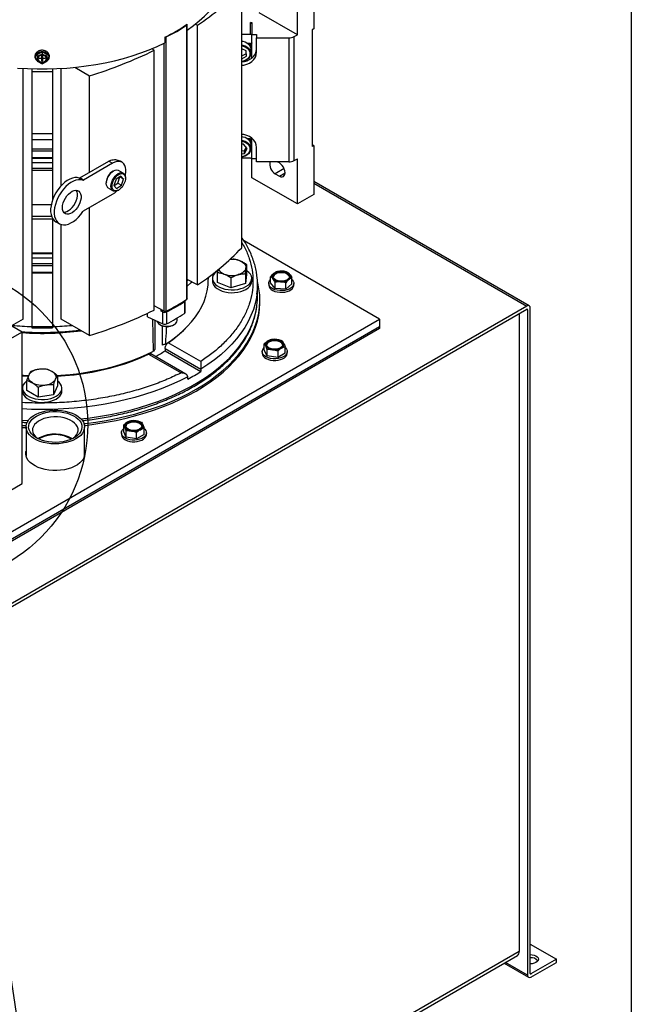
# Model space of a CAD drawing. Header units: inches. Extents: x 4 to 172, y 4 to 132.
# Tile 39 of 40: x 155 to 172, y 87 to 114. Entities that reach past the tile are written whole.
import ezdxf

# ---------------------------------------------------------------- set-up
doc = ezdxf.new("R2010")
doc.units = ezdxf.units.IN
doc.header["$LTSCALE"] = 16
doc.header["$MEASUREMENT"] = 0
doc.layers.add('TEXT', color=140, linetype='Continuous', lineweight=25)
doc.dimstyles.new('SLDDIMSTYLE3', dxfattribs={"dimtxt": 0.18, "dimasz": 2.08, "dimexe": 0, "dimexo": 0.0625, "dimgap": 0, "dimtad": 0, "dimtih": 1, "dimtoh": 1, "dimdec": 0, "dimrnd": 1e-09, "dimzin": 0, "dimdsep": 46, "dimtxsty": 'Standard', "dimblk1": 'NONE', "dimblk2": 'NONE', "dimsah": 1, "dimcen": 0.09, "dimadec": 0, "dimazin": 0, "dimtfac": 2.08, "dimtdec": 0, "dimtofl": 0, "dimtmove": 0, "dimatfit": 3, "dimldrblk": 'NONE', "dimfxl": 0, "dimfrac": 2, "dimtolj": 1, "dimtzin": 0, "dimarcsym": 0})

# ---------------------------------------------------------------- blocks, each defined once
blk = doc.blocks.new('_None')

msp = doc.modelspace()

# ---------------------------------------------------------------- linework, layer by layer
for p, q in [((163.434, 115.112), (163.434, 113.794)), ((161.488, 107.889), (161.488, 114.897)), ((162.988, 113.634), (162.988, 114.855)), ((162.988, 113.634), (161.958, 114.228)), ((161.724, 113.963), (161.763, 113.963)), ((161.724, 113.645), (161.724, 113.963)), ((161.763, 113.963), (161.763, 113.64)), ((160.01, 106.503), (160.01, 113.897)), ((160.019, 106.518), (160.019, 113.912)), ((160.238, 113.922), (160.297, 113.891)), ((160.297, 106.883), (160.297, 113.891)), ((163.434, 113.794), (163.392, 113.77)), ((163.392, 113.77), (163.392, 110.62)), ((159.413, 113.569), (159.413, 113.411)), ((159.449, 106.179), (159.449, 113.573)), ((161.488, 113.645), (161.724, 113.645)), ((161.763, 113.64), (161.889, 113.64)), ((161.763, 113.005), (161.763, 113.64)), ((161.889, 113.64), (161.889, 113.549)), ((161.889, 113.164), (161.889, 113.549)), ((161.889, 113.549), (162.761, 113.549)), ((162.761, 113.549), (162.761, 110.206)), ((162.9, 113.583), (162.988, 113.634)), ((162.9, 110.239), (162.9, 113.583)), ((155.964, 113.104), (156.102, 113.169)), ((156.102, 113.169), (156.24, 113.104)), ((156.102, 113.169), (156.102, 113.112)), ((159.125, 113.215), (159.062, 113.255)), ((159.125, 106.206), (159.125, 113.215)), ((159.397, 106.18), (159.397, 113.403)), ((161.611, 113.2), (161.488, 113.255)), ((161.616, 113.052), (161.611, 113.2)), ((161.724, 113.396), (161.651, 113.396)), ((161.724, 113.29), (161.724, 113.396)), ((161.732, 113.134), (161.732, 113.236)), ((156.102, 113.112), (155.964, 113.047)), ((155.964, 113.047), (155.964, 113.104)), ((155.964, 113.047), (155.964, 112.917)), ((155.964, 112.917), (156.102, 112.852)), ((156.023, 112.998), (156.076, 112.998)), ((156.023, 112.989), (156.023, 112.998)), ((156.076, 112.989), (156.023, 112.989)), ((156.076, 112.998), (156.076, 112.989)), ((156.096, 113.058), (156.108, 113.058)), ((156.096, 113.015), (156.096, 113.058)), ((156.096, 112.973), (156.096, 113.015)), ((156.096, 112.975), (156.108, 112.975)), ((156.096, 112.929), (156.096, 112.973)), ((156.108, 112.929), (156.096, 112.929)), ((156.24, 113.047), (156.102, 113.112)), ((156.102, 112.852), (156.24, 112.917)), ((156.108, 113.058), (156.108, 113.015)), ((156.108, 113.015), (156.108, 112.973)), ((156.108, 112.973), (156.108, 112.929)), ((156.128, 112.998), (156.181, 112.998)), ((156.128, 112.989), (156.128, 112.998)), ((156.181, 112.989), (156.128, 112.989)), ((156.181, 112.998), (156.181, 112.989)), ((156.24, 113.047), (156.24, 113.104)), ((156.24, 112.917), (156.24, 113.047)), ((161.488, 113.068), (161.614, 113.13)), ((161.488, 112.988), (161.616, 113.052)), ((155.591, 105.963), (155.591, 112.726)), ((155.826, 112.716), (155.826, 112.64)), ((155.826, 112.64), (156.378, 112.64)), ((155.826, 112.64), (155.826, 110.969)), ((156.378, 112.716), (156.378, 112.64)), ((156.378, 112.64), (156.378, 110.969)), ((156.613, 109.562), (156.613, 112.726)), ((156.986, 112.756), (157.382, 112.527)), ((157.382, 109.924), (157.382, 112.527)), ((155.826, 110.969), (156.378, 110.969)), ((155.826, 110.969), (155.826, 110.804)), ((155.826, 110.804), (156.378, 110.804)), ((155.826, 110.804), (155.826, 110.558)), ((156.378, 110.969), (156.378, 110.804)), ((156.378, 110.804), (156.378, 110.558)), ((161.724, 110.824), (161.651, 110.824)), ((161.724, 110.718), (161.724, 110.824)), ((161.763, 110.842), (161.763, 110.837)), ((161.763, 110.297), (161.763, 110.841)), ((155.826, 110.558), (156.378, 110.558)), ((155.826, 110.558), (155.826, 110.504)), ((155.826, 110.504), (156.378, 110.504)), ((155.826, 110.504), (155.826, 110.319)), ((156.378, 110.558), (156.378, 110.504)), ((156.378, 110.504), (156.378, 110.319)), ((161.532, 110.686), (161.488, 110.683)), ((161.488, 110.504), (161.562, 110.51)), ((161.637, 110.565), (161.532, 110.686)), ((161.562, 110.51), (161.61, 110.596)), ((161.562, 110.43), (161.637, 110.565)), ((161.562, 110.43), (161.562, 110.51)), ((161.732, 110.562), (161.732, 110.665)), ((161.889, 110.206), (161.889, 110.592)), ((163.434, 110.644), (163.392, 110.668)), ((163.434, 110.644), (163.392, 110.62)), ((163.434, 110.644), (163.434, 109.326)), ((155.826, 110.319), (156.378, 110.319)), ((155.826, 110.319), (155.826, 110.302)), ((155.826, 110.302), (156.378, 110.302)), ((155.826, 110.302), (155.826, 110.191)), ((156.378, 110.319), (156.378, 110.302)), ((156.378, 110.302), (156.378, 110.191)), ((161.488, 110.424), (161.562, 110.43)), ((161.724, 110.302), (161.488, 110.302)), ((161.763, 110.297), (161.889, 110.297)), ((161.763, 109.776), (161.763, 110.297)), ((162.9, 110.239), (162.988, 110.29)), ((162.988, 109.069), (162.988, 110.29)), ((155.826, 110.191), (156.378, 110.191)), ((155.826, 110.191), (155.826, 110.036)), ((155.826, 110.036), (156.378, 110.036)), ((155.826, 110.036), (155.826, 109.981)), ((155.826, 109.981), (156.378, 109.981)), ((155.826, 109.981), (155.826, 109.057)), ((156.378, 110.191), (156.378, 110.036)), ((156.378, 110.036), (156.378, 109.981)), ((156.378, 109.981), (156.378, 109.163)), ((157.118, 109.771), (157.903, 110.225)), ((158, 110.168), (157.216, 109.715)), ((157.903, 110.225), (158, 110.168)), ((158.291, 109.901), (158.166, 109.973)), ((158.256, 110.194), (158.213, 110.219)), ((162.761, 110.206), (161.889, 110.206)), ((162.629, 110.022), (162.391, 109.885)), ((162.502, 110.174), (162.446, 110.206)), ((157.198, 109.712), (157.101, 109.768)), ((157.216, 109.715), (157.118, 109.771)), ((158.095, 109.735), (158.039, 109.569)), ((158.223, 109.82), (158.095, 109.735)), ((158.143, 109.63), (158.198, 109.796)), ((158.198, 109.796), (158.194, 109.801)), ((158.296, 109.74), (158.198, 109.796)), ((158.296, 109.74), (158.223, 109.82)), ((158.24, 109.574), (158.296, 109.74)), ((158.348, 109.759), (158.348, 109.775)), ((162.988, 109.069), (161.763, 109.776)), ((162.391, 109.885), (162.502, 109.82)), ((162.502, 109.82), (162.655, 109.909)), ((157.833, 109.654), (157.834, 109.639)), ((157.891, 109.496), (158.016, 109.424)), ((158.039, 109.569), (158.112, 109.488)), ((158.044, 109.564), (158.143, 109.63)), ((158.112, 109.488), (158.24, 109.574)), ((158.143, 109.63), (158.24, 109.574)), ((158.154, 109.437), (158.168, 109.445)), ((169.244, 106.321), (163.434, 109.675)), ((163.434, 109.63), (169.177, 106.314)), ((157.216, 108.879), (158.001, 109.333)), ((163.434, 109.326), (162.988, 109.069)), ((155.826, 109.057), (156.348, 109.057)), ((155.826, 109.057), (155.826, 108.739)), ((157.382, 105.519), (157.382, 108.975)), ((155.826, 108.739), (156.354, 108.739)), ((155.826, 108.739), (155.826, 108.671)), ((155.826, 108.671), (156.378, 108.671)), ((155.826, 108.671), (155.826, 107.747)), ((156.378, 108.687), (156.378, 108.671)), ((156.378, 108.671), (156.378, 107.747)), ((156.469, 108.591), (156.566, 108.535)), ((156.613, 105.963), (156.613, 108.515)), ((165.206, 105.961), (161.549, 108.072)), ((155.826, 107.747), (156.378, 107.747)), ((155.826, 107.747), (155.826, 107.73)), ((155.826, 107.73), (156.378, 107.73)), ((155.826, 107.73), (155.826, 107.619)), ((155.826, 107.619), (156.378, 107.619)), ((155.826, 107.619), (155.826, 107.464)), ((156.378, 107.747), (156.378, 107.73)), ((156.378, 107.73), (156.378, 107.619)), ((156.378, 107.619), (156.378, 107.464)), ((161.258, 107.578), (161.164, 107.572)), ((155.826, 107.464), (156.378, 107.464)), ((155.826, 107.464), (155.826, 107.409)), ((155.826, 107.409), (156.378, 107.409)), ((155.826, 107.409), (155.826, 107.225)), ((156.378, 107.464), (156.378, 107.409)), ((156.378, 107.409), (156.378, 107.225)), ((161.617, 107.438), (161.617, 107.168)), ((155.826, 107.225), (156.378, 107.225)), ((155.826, 107.225), (155.826, 107.208)), ((155.826, 107.208), (156.378, 107.208)), ((155.826, 107.208), (155.826, 105.761)), ((156.378, 107.225), (156.378, 107.208)), ((156.378, 107.208), (156.378, 105.761)), ((160.584, 106.976), (160.587, 107.09)), ((160.696, 107.059), (160.696, 106.982)), ((160.845, 107.297), (160.837, 107.22)), ((160.837, 106.95), (160.837, 107.22)), ((161.196, 107.08), (161.196, 106.81)), ((161.585, 107.189), (161.585, 106.919)), ((161.617, 107.168), (161.585, 106.919)), ((161.758, 106.982), (161.758, 107.059)), ((162.266, 106.937), (162.266, 107.107)), ((162.842, 106.912), (162.842, 107.081)), ((155.558, 105.613), (153.26, 106.939)), ((160.297, 106.883), (160.019, 107.028)), ((160.043, 107.016), (160.019, 106.994)), ((161.196, 106.81), (160.837, 106.95)), ((161.585, 106.919), (161.196, 106.81)), ((161.914, 106.573), (161.914, 106.88)), ((162.216, 106.924), (162.216, 106.88)), ((162.391, 106.787), (162.266, 106.937)), ((162.391, 106.787), (162.391, 106.956)), ((162.679, 106.774), (162.391, 106.787)), ((162.679, 106.774), (162.679, 106.944)), ((162.842, 106.912), (162.679, 106.774)), ((162.892, 106.88), (162.892, 106.924)), ((169.177, 106.314), (152.131, 96.474)), ((159.397, 106.18), (159.125, 106.321)), ((159.939, 106.433), (159.939, 106.112)), ((159.959, 106.142), (159.959, 106.463)), ((161.977, 106.42), (161.977, 106.471)), ((169.272, 88.311), (169.272, 106.259)), ((152.131, 96.389), (169.177, 106.229)), ((158.945, 106.026), (158.947, 106.126)), ((158.945, 106.026), (159.357, 105.833)), ((159.315, 106.174), (159.315, 106.222)), ((159.315, 106.174), (159.362, 106.198)), ((159.357, 106.155), (159.315, 106.174)), ((159.357, 105.833), (159.357, 106.155)), ((159.459, 106.156), (159.459, 105.834)), ((159.746, 105.928), (159.746, 105.991)), ((168.977, 106.114), (168.977, 88.907)), ((169.177, 106.229), (169.198, 106.217)), ((169.198, 106.217), (169.198, 88.268)), ((153.185, 99.022), (165.206, 105.961)), ((165.206, 105.757), (153.185, 98.817)), ((155.591, 105.963), (155.271, 105.778)), ((155.826, 105.761), (156.378, 105.761)), ((155.826, 105.761), (155.826, 105.727)), ((155.826, 105.727), (156.378, 105.727)), ((156.378, 105.761), (156.378, 105.727)), ((157.382, 105.519), (156.613, 105.963)), ((159.109, 105.101), (159.092, 105.957)), ((159.149, 105.149), (159.149, 105.93)), ((159.276, 105.816), (159.289, 105.808)), ((159.344, 105.784), (159.344, 105.262)), ((159.651, 105.808), (159.665, 105.816)), ((165.206, 105.961), (165.206, 105.757)), ((165.206, 105.757), (165.206, 105.706)), ((155.558, 105.613), (153.083, 104.184)), ((165.206, 105.706), (153.185, 98.766)), ((155.558, 101.53), (155.558, 105.613)), ((160.38, 104.818), (159.502, 105.325)), ((162.097, 105.128), (162.097, 105.298)), ((162.658, 105.047), (162.658, 105.217)), ((158.971, 105.019), (159.85, 104.512)), ((159.978, 104.48), (159.038, 105.023)), ((159.42, 105.169), (159.42, 105.107)), ((159.42, 105.169), (160.385, 104.611)), ((159.42, 105.107), (160.385, 104.55)), ((162.039, 105.088), (162.039, 105.043)), ((162.177, 104.968), (162.097, 105.128)), ((162.177, 104.968), (162.177, 105.137)), ((162.457, 104.927), (162.177, 104.968)), ((162.457, 105.097), (162.457, 104.927)), ((162.658, 105.047), (162.457, 104.927)), ((162.715, 105.043), (162.715, 105.088)), ((155.558, 104.433), (155.728, 104.423)), ((156.52, 104.435), (156.52, 104.165)), ((160.031, 104.346), (160.031, 104.407)), ((160.385, 104.611), (160.385, 104.55)), ((155.684, 104.036), (155.684, 104.306)), ((155.99, 104.129), (155.99, 103.859)), ((156.408, 104.194), (156.408, 103.924)), ((156.52, 104.165), (156.408, 103.924)), ((155.571, 104.101), (155.571, 104.023)), ((155.99, 103.859), (155.684, 104.036)), ((156.408, 103.924), (155.99, 103.859)), ((156.633, 104.023), (156.633, 104.101)), ((158.298, 103.106), (158.298, 102.937)), ((155.666, 103.053), (155.666, 102.274)), ((157.244, 102.274), (157.244, 103.053)), ((158.239, 102.893), (158.239, 102.849)), ((158.373, 102.776), (158.298, 102.937)), ((158.373, 102.776), (158.373, 102.945)), ((158.652, 102.732), (158.652, 102.902)), ((158.856, 102.85), (158.652, 102.732)), ((158.856, 102.85), (158.856, 103.02)), ((158.915, 102.849), (158.915, 102.893)), ((156.032, 102.759), (155.993, 102.734)), ((156.052, 102.747), (156.012, 102.721)), ((158.652, 102.732), (158.373, 102.776)), ((153.963, 100.609), (155.558, 101.53)), ((169.272, 89.103), (169.979, 88.695)), ((168.977, 88.907), (152.11, 79.17)), ((152.11, 79.086), (168.925, 88.793)), ((168.568, 88.587), (169.226, 88.207)), ((169.198, 88.268), (168.607, 88.609)), ((169.979, 88.695), (169.293, 88.299)), ((169.293, 88.213), (169.979, 88.609)), ((169.979, 88.609), (169.979, 88.695)), ((169.272, 88.311), (169.293, 88.299))]:
    msp.add_line(p, q)
at = {"flags": 128}
for points in [[(160.018, 113.761), (160.185, 113.881), (160.34, 114.005), (160.485, 114.135), (160.617, 114.268), (160.737, 114.406), (160.845, 114.547), (160.94, 114.69), (161.022, 114.837), (161.09, 114.986), (161.145, 115.136), (161.187, 115.288), (161.214, 115.441), (161.228, 115.595), (161.23, 115.672)], [(161.488, 113.46), (161.518, 113.456), (161.576, 113.439), (161.628, 113.412), (161.672, 113.377), (161.705, 113.334), (161.725, 113.286), (161.732, 113.236)], [(161.762, 113.418), (161.763, 113.415), (161.763, 113.409)], [(155.437, 112.736), (155.702, 112.72), (155.969, 112.712), (156.235, 112.712), (156.501, 112.72), (156.767, 112.736), (157.03, 112.76), (157.291, 112.792), (157.548, 112.832), (157.802, 112.879), (158.051, 112.934), (158.295, 112.996), (158.533, 113.065), (158.764, 113.142), (158.988, 113.225), (159.205, 113.315), (159.413, 113.411)], [(155.964, 112.948), (155.953, 112.961), (155.932, 112.998), (155.925, 113.039), (155.932, 113.08), (155.953, 113.117), (155.986, 113.148), (156.028, 113.171), (156.077, 113.182), (156.127, 113.182), (156.176, 113.171), (156.218, 113.148), (156.251, 113.117), (156.272, 113.08), (156.279, 113.039), (156.279, 113.039)], [(161.488, 113.358), (161.518, 113.354), (161.576, 113.337), (161.628, 113.31), (161.672, 113.274), (161.705, 113.232), (161.725, 113.184), (161.732, 113.134)], [(161.488, 113.33), (161.53, 113.323), (161.584, 113.304), (161.632, 113.275), (161.67, 113.238), (161.697, 113.194), (161.71, 113.147), (161.71, 113.099), (161.697, 113.051), (161.67, 113.008), (161.632, 112.971), (161.584, 112.942), (161.53, 112.923), (161.488, 112.915)], [(161.488, 112.811), (161.541, 112.817), (161.622, 112.837), (161.697, 112.87), (161.762, 112.914), (161.816, 112.967), (161.856, 113.028), (161.881, 113.095), (161.889, 113.164)], [(156.22, 112.982), (156.213, 113.015), (156.192, 113.044), (156.161, 113.066), (156.122, 113.077), (156.081, 113.077), (156.043, 113.066), (156.011, 113.044), (155.991, 113.015), (155.984, 112.982), (155.991, 112.949), (156.011, 112.92), (156.043, 112.899), (156.081, 112.887), (156.122, 112.887), (156.161, 112.899), (156.192, 112.92), (156.213, 112.949), (156.22, 112.982)], [(155.984, 112.988), (155.991, 112.961), (156.011, 112.932), (156.043, 112.91), (156.081, 112.899), (156.122, 112.899), (156.161, 112.91), (156.192, 112.932), (156.213, 112.961), (156.22, 112.988)], [(161.732, 113.134), (161.725, 113.084), (161.705, 113.036), (161.672, 112.994), (161.628, 112.958), (161.576, 112.931), (161.518, 112.915), (161.488, 112.911)], [(161.889, 110.592), (161.881, 110.661), (161.856, 110.727), (161.816, 110.788), (161.762, 110.842), (161.697, 110.886), (161.622, 110.919), (161.541, 110.939), (161.488, 110.945)], [(161.488, 110.888), (161.518, 110.884), (161.576, 110.867), (161.628, 110.841), (161.672, 110.805), (161.705, 110.762), (161.725, 110.715), (161.732, 110.665)], [(161.488, 110.786), (161.518, 110.782), (161.576, 110.765), (161.628, 110.738), (161.672, 110.703), (161.705, 110.66), (161.725, 110.612), (161.732, 110.562)], [(161.488, 110.758), (161.53, 110.751), (161.584, 110.732), (161.632, 110.703), (161.67, 110.666), (161.697, 110.622), (161.71, 110.575), (161.71, 110.527), (161.697, 110.48), (161.67, 110.436), (161.632, 110.399), (161.584, 110.37), (161.53, 110.351), (161.488, 110.344)], [(161.732, 110.562), (161.725, 110.512), (161.705, 110.465), (161.672, 110.422), (161.628, 110.386), (161.576, 110.36), (161.518, 110.343), (161.488, 110.339)], [(157.891, 109.496), (157.876, 109.506), (157.853, 109.536), (157.838, 109.575), (157.833, 109.622), (157.838, 109.675), (157.853, 109.731), (157.876, 109.787), (157.907, 109.84), (157.944, 109.889), (157.985, 109.929), (158.028, 109.96), (158.072, 109.979), (158.113, 109.986), (158.15, 109.981), (158.166, 109.973)], [(158.344, 109.819), (158.351, 109.851), (158.361, 109.925), (158.361, 109.994), (158.351, 110.056), (158.332, 110.11), (158.303, 110.154), (158.267, 110.188), (158.223, 110.209), (158.172, 110.218), (158.118, 110.214), (158.06, 110.197), (158, 110.168)], [(162.502, 109.82), (162.542, 109.804), (162.578, 109.8), (162.61, 109.81), (162.635, 109.832), (162.65, 109.866), (162.655, 109.909), (162.65, 109.958), (162.635, 110.009), (162.61, 110.06), (162.578, 110.106), (162.542, 110.145), (162.502, 110.174)], [(157.101, 109.768), (157.044, 109.781), (156.983, 109.78), (156.917, 109.767), (156.85, 109.742), (156.781, 109.704), (156.713, 109.655), (156.647, 109.596), (156.584, 109.528), (156.525, 109.453), (156.473, 109.371), (156.427, 109.286), (156.39, 109.198), (156.361, 109.109), (156.341, 109.022), (156.331, 108.938), (156.331, 108.858), (156.341, 108.786), (156.361, 108.721), (156.39, 108.666), (156.428, 108.622), (156.469, 108.591)], [(157.198, 109.712), (157.142, 109.724), (157.08, 109.724), (157.015, 109.711), (156.947, 109.685), (156.879, 109.648), (156.81, 109.599), (156.744, 109.54), (156.681, 109.472), (156.623, 109.397), (156.57, 109.315), (156.525, 109.23), (156.487, 109.142), (156.458, 109.053), (156.439, 108.966), (156.429, 108.881), (156.429, 108.802), (156.439, 108.73), (156.459, 108.665), (156.488, 108.61), (156.525, 108.565), (156.571, 108.533), (156.623, 108.512), (156.682, 108.504), (156.745, 108.509), (156.811, 108.526), (156.879, 108.556), (156.948, 108.598), (157.016, 108.651), (157.081, 108.713), (157.142, 108.784), (157.199, 108.862)], [(158.154, 109.437), (158.154, 109.437), (158.11, 109.418), (158.069, 109.411), (158.032, 109.416), (158.001, 109.434), (157.978, 109.463), (157.964, 109.503), (157.959, 109.55), (157.964, 109.603), (157.978, 109.659), (158.001, 109.715), (158.032, 109.768), (158.069, 109.816), (158.11, 109.857), (158.154, 109.887), (158.197, 109.907), (158.238, 109.914), (158.275, 109.908), (158.306, 109.891), (158.329, 109.861), (158.344, 109.822), (158.348, 109.775), (158.348, 109.775)], [(157.987, 109.55), (157.991, 109.601), (158.006, 109.655), (158.029, 109.709), (158.059, 109.759), (158.096, 109.805), (158.136, 109.842), (158.178, 109.869), (158.219, 109.884), (158.258, 109.887), (158.292, 109.878), (158.319, 109.856), (158.338, 109.824), (158.347, 109.782), (158.347, 109.734), (158.338, 109.681), (158.319, 109.627), (158.292, 109.574), (158.258, 109.526), (158.219, 109.484), (158.178, 109.452), (158.136, 109.43), (158.096, 109.421), (158.059, 109.424), (158.029, 109.44), (158.006, 109.467), (157.991, 109.504), (157.987, 109.55)], [(156.65, 108.97), (156.655, 109.031), (156.671, 109.096), (156.695, 109.161), (156.728, 109.225), (156.768, 109.284), (156.814, 109.336), (156.863, 109.379), (156.914, 109.411), (156.964, 109.431), (157.011, 109.438), (157.054, 109.432), (157.091, 109.413), (157.12, 109.382), (157.14, 109.339), (157.15, 109.288), (157.15, 109.229), (157.14, 109.166), (157.12, 109.101), (157.091, 109.036), (157.054, 108.975), (157.011, 108.919), (156.964, 108.871), (156.914, 108.833), (156.863, 108.807), (156.814, 108.793), (156.768, 108.793), (156.728, 108.805), (156.695, 108.831), (156.671, 108.868), (156.655, 108.915), (156.65, 108.97)], [(156.682, 108.848), (156.716, 108.85), (156.765, 108.863), (156.816, 108.889), (156.866, 108.927), (156.914, 108.975), (156.957, 109.031), (156.994, 109.092), (157.022, 109.157), (157.042, 109.222), (157.053, 109.286), (157.053, 109.344), (157.042, 109.396), (157.022, 109.438), (157.022, 109.438)], [(158.001, 109.333), (158.06, 109.373), (158.114, 109.419)], [(161.601, 107.341), (161.594, 107.313), (161.581, 107.286), (161.562, 107.259), (161.537, 107.235), (161.507, 107.213), (161.472, 107.193), (161.433, 107.176), (161.391, 107.162)], [(161.437, 107.536), (161.476, 107.518), (161.511, 107.498), (161.54, 107.476), (161.564, 107.451), (161.583, 107.425), (161.595, 107.397), (161.601, 107.369), (161.601, 107.341)], [(160.839, 107.269), (160.795, 107.237), (160.75, 107.194), (160.718, 107.147), (160.7, 107.097), (160.696, 107.047), (160.707, 106.996), (160.732, 106.948), (160.771, 106.902), (160.822, 106.861), (160.884, 106.825), (160.955, 106.796), (161.034, 106.774), (161.118, 106.759), (161.205, 106.753), (161.293, 106.755), (161.378, 106.765), (161.46, 106.784), (161.535, 106.81), (161.602, 106.843)], [(161.602, 106.843), (161.659, 106.881), (161.704, 106.925), (161.736, 106.972), (161.754, 107.021), (161.757, 107.072), (161.747, 107.122), (161.722, 107.171), (161.683, 107.216), (161.632, 107.257), (161.617, 107.268)], [(162.4, 107.202), (162.445, 107.222), (162.498, 107.234), (162.554, 107.239), (162.611, 107.234), (162.664, 107.222), (162.709, 107.202), (162.744, 107.175), (162.766, 107.145), (162.773, 107.112), (162.766, 107.08), (162.744, 107.049), (162.709, 107.023), (162.664, 107.003), (162.611, 106.99), (162.554, 106.986), (162.498, 106.99), (162.445, 107.003), (162.4, 107.023), (162.365, 107.049), (162.343, 107.08), (162.336, 107.112), (162.343, 107.145), (162.365, 107.175), (162.4, 107.202)], [(162.772, 107.101), (162.766, 107.121), (162.744, 107.152), (162.709, 107.178), (162.664, 107.198), (162.611, 107.211), (162.554, 107.215), (162.498, 107.211), (162.445, 107.198), (162.4, 107.178)], [(159.427, 105.285), (159.591, 105.396), (159.745, 105.513), (159.887, 105.634), (160.016, 105.76), (160.134, 105.89), (160.238, 106.023), (160.329, 106.16), (160.407, 106.299), (160.471, 106.44), (160.52, 106.584), (160.556, 106.729), (160.578, 106.875), (160.584, 106.976)], [(160.136, 106.967), (160.113, 106.944), (160.019, 106.854)], [(160.256, 104.073), (160.454, 104.193), (160.641, 104.318), (160.817, 104.448), (160.982, 104.583), (161.135, 104.722), (161.277, 104.866), (161.406, 105.013), (161.523, 105.164), (161.627, 105.318), (161.717, 105.474), (161.795, 105.634), (161.859, 105.795), (161.909, 105.957), (161.945, 106.121), (161.968, 106.286), (161.977, 106.451), (161.972, 106.616), (161.952, 106.781), (161.919, 106.945), (161.912, 106.974)], [(160.696, 106.982), (160.696, 106.969), (160.707, 106.919), (160.732, 106.87), (160.771, 106.825), (160.822, 106.784), (160.884, 106.748), (160.955, 106.718), (161.034, 106.696), (161.118, 106.682), (161.205, 106.675), (161.293, 106.678), (161.378, 106.688), (161.46, 106.706), (161.535, 106.732), (161.602, 106.765), (161.659, 106.804), (161.704, 106.847), (161.736, 106.894), (161.754, 106.944), (161.758, 106.982)], [(162.842, 107.027), (162.846, 107.023), (162.874, 106.988), (162.89, 106.949), (162.891, 106.91), (162.879, 106.871), (162.854, 106.834), (162.816, 106.801), (162.768, 106.773), (162.711, 106.752), (162.647, 106.737), (162.58, 106.73), (162.512, 106.731), (162.445, 106.74), (162.383, 106.756), (162.328, 106.78), (162.282, 106.809), (162.247, 106.843), (162.225, 106.88), (162.216, 106.92), (162.222, 106.959), (162.24, 106.997), (162.266, 107.027)], [(162.216, 106.88), (162.216, 106.875), (162.225, 106.835), (162.247, 106.798), (162.282, 106.764), (162.328, 106.735), (162.383, 106.711), (162.445, 106.695), (162.512, 106.686), (162.58, 106.685), (162.647, 106.692), (162.711, 106.707), (162.768, 106.728), (162.816, 106.756), (162.854, 106.789), (162.879, 106.826), (162.891, 106.865), (162.892, 106.88)], [(161.898, 106.631), (161.886, 106.548), (161.85, 106.383), (161.801, 106.22), (161.737, 106.058), (161.66, 105.898), (161.569, 105.74), (161.465, 105.586), (161.347, 105.434), (161.217, 105.286), (161.074, 105.142), (160.919, 105.002), (160.752, 104.867), (160.574, 104.736), (160.385, 104.611)], [(161.899, 106.326), (161.912, 106.471), (161.914, 106.573)], [(157.147, 103.273), (157.4, 103.303), (157.675, 103.343), (157.945, 103.391), (158.211, 103.447), (158.473, 103.51), (158.728, 103.58), (158.977, 103.657), (159.22, 103.742), (159.455, 103.833), (159.682, 103.93), (159.901, 104.034), (160.111, 104.144), (160.311, 104.259), (160.501, 104.38), (160.681, 104.507), (160.85, 104.638), (161.007, 104.773), (161.153, 104.913), (161.287, 105.057), (161.409, 105.205), (161.518, 105.356), (161.614, 105.509), (161.698, 105.666), (161.768, 105.824), (161.824, 105.984), (161.867, 106.146), (161.896, 106.308), (161.899, 106.326)], [(160.256, 104.022), (160.454, 104.142), (160.641, 104.267), (160.817, 104.397), (160.982, 104.532), (161.135, 104.671), (161.277, 104.815), (161.406, 104.962), (161.523, 105.113), (161.627, 105.267), (161.717, 105.423), (161.795, 105.582), (161.859, 105.743), (161.909, 105.906), (161.945, 106.07), (161.968, 106.235), (161.977, 106.4), (161.977, 106.42)], [(159.197, 105.908), (159.21, 105.876), (159.237, 105.844), (159.276, 105.816), (159.324, 105.794), (159.379, 105.778), (159.44, 105.77), (159.501, 105.77), (159.561, 105.778), (159.617, 105.794), (159.665, 105.816)], [(162.658, 105.197), (162.669, 105.187), (162.697, 105.151), (162.713, 105.112), (162.715, 105.073), (162.702, 105.034), (162.677, 104.997), (162.639, 104.964), (162.591, 104.936), (162.534, 104.915), (162.47, 104.9), (162.403, 104.893), (162.335, 104.894), (162.268, 104.903), (162.206, 104.919), (162.151, 104.943), (162.105, 104.972), (162.07, 105.006), (162.048, 105.043), (162.04, 105.083), (162.045, 105.122), (162.064, 105.16), (162.095, 105.195), (162.097, 105.197)], [(162.223, 105.365), (162.268, 105.385), (162.321, 105.397), (162.377, 105.402), (162.434, 105.397), (162.487, 105.385), (162.532, 105.365), (162.567, 105.338), (162.589, 105.308), (162.596, 105.275), (162.589, 105.243), (162.567, 105.212), (162.532, 105.186), (162.487, 105.166), (162.434, 105.153), (162.377, 105.149), (162.321, 105.153), (162.268, 105.166), (162.223, 105.186), (162.188, 105.212), (162.166, 105.243), (162.159, 105.275), (162.166, 105.308), (162.188, 105.338), (162.223, 105.365)], [(162.595, 105.264), (162.589, 105.285), (162.567, 105.315), (162.532, 105.341), (162.487, 105.361), (162.434, 105.374), (162.377, 105.378), (162.321, 105.374), (162.268, 105.361), (162.223, 105.341)], [(156.506, 104.444), (156.608, 104.45), (156.859, 104.47), (157.107, 104.499), (157.353, 104.536), (157.594, 104.581), (157.831, 104.633), (158.062, 104.693), (158.286, 104.761), (158.504, 104.836), (158.714, 104.918), (158.916, 105.006), (159.109, 105.101)], [(156.514, 104.424), (156.724, 104.439), (156.97, 104.463), (157.213, 104.495), (157.452, 104.535), (157.688, 104.582), (157.918, 104.637), (158.143, 104.7), (158.362, 104.769), (158.573, 104.846), (158.776, 104.929), (158.971, 105.019)], [(162.039, 105.043), (162.04, 105.038), (162.048, 104.999), (162.07, 104.961), (162.105, 104.927), (162.151, 104.898), (162.206, 104.874), (162.268, 104.858), (162.335, 104.849), (162.403, 104.848), (162.47, 104.855), (162.534, 104.87), (162.591, 104.891), (162.639, 104.919), (162.677, 104.952), (162.702, 104.989), (162.715, 105.028), (162.715, 105.043)], [(155.558, 104.452), (155.596, 104.45), (155.735, 104.442)], [(160.031, 104.407), (159.815, 104.298), (159.589, 104.195), (159.355, 104.099), (159.112, 104.009), (158.863, 103.927), (158.606, 103.852), (158.344, 103.784), (158.076, 103.724), (157.803, 103.671), (157.526, 103.626), (157.245, 103.59), (156.962, 103.561), (156.676, 103.541), (156.389, 103.528), (156.102, 103.524), (155.814, 103.528), (155.558, 103.539)], [(155.837, 104.245), (155.804, 104.266), (155.777, 104.29), (155.755, 104.315), (155.74, 104.342), (155.73, 104.37), (155.727, 104.398), (155.73, 104.426), (155.74, 104.454)], [(156.367, 104.551), (156.399, 104.53), (156.427, 104.506), (156.448, 104.481), (156.464, 104.454), (156.474, 104.426), (156.477, 104.398), (156.474, 104.37), (156.464, 104.342)], [(155.684, 104.29), (155.67, 104.279), (155.625, 104.235), (155.593, 104.188), (155.575, 104.139), (155.571, 104.088), (155.582, 104.038), (155.607, 103.989), (155.646, 103.944), (155.697, 103.903), (155.759, 103.867), (155.83, 103.837), (155.909, 103.815), (155.993, 103.801), (156.08, 103.794), (156.168, 103.796), (156.253, 103.807), (156.335, 103.825), (156.41, 103.851), (156.477, 103.884)], [(156.477, 103.884), (156.534, 103.923), (156.579, 103.966), (156.611, 104.013), (156.629, 104.063), (156.632, 104.113), (156.622, 104.164), (156.597, 104.212), (156.558, 104.258), (156.52, 104.29)], [(155.571, 104.023), (155.571, 104.01), (155.582, 103.96), (155.607, 103.912), (155.646, 103.866), (155.697, 103.825), (155.759, 103.789), (155.83, 103.76), (155.909, 103.738), (155.993, 103.723), (156.08, 103.717), (156.168, 103.719), (156.253, 103.729), (156.335, 103.748), (156.41, 103.774), (156.477, 103.806), (156.534, 103.845), (156.579, 103.888), (156.611, 103.936), (156.629, 103.985), (156.633, 104.023)], [(157.229, 103.143), (157.274, 103.148), (157.553, 103.185), (157.829, 103.23), (158.1, 103.282), (158.367, 103.342), (158.628, 103.409), (158.883, 103.484), (159.132, 103.566), (159.373, 103.654), (159.607, 103.75), (159.832, 103.851), (160.049, 103.959), (160.256, 104.073)], [(157.241, 103.093), (157.274, 103.097), (157.553, 103.134), (157.829, 103.179), (158.1, 103.231), (158.367, 103.291), (158.628, 103.358), (158.883, 103.433), (159.132, 103.515), (159.373, 103.603), (159.607, 103.699), (159.832, 103.8), (160.049, 103.908), (160.256, 104.022)], [(157.013, 102.731), (156.934, 102.691), (156.846, 102.657), (156.751, 102.631), (156.651, 102.612), (156.548, 102.6), (156.442, 102.597), (156.337, 102.602), (156.234, 102.616), (156.135, 102.636), (156.042, 102.665), (155.956, 102.7), (155.879, 102.742), (155.813, 102.789), (155.757, 102.841), (155.715, 102.896), (155.685, 102.955), (155.669, 103.015), (155.667, 103.076), (155.68, 103.136), (155.706, 103.195), (155.745, 103.251), (155.798, 103.304), (155.862, 103.353), (155.936, 103.396), (156.02, 103.433), (156.111, 103.463), (156.209, 103.485), (156.311, 103.501), (156.416, 103.508), (156.521, 103.507), (156.626, 103.498), (156.727, 103.48), (156.823, 103.456), (156.913, 103.424), (156.994, 103.385), (157.066, 103.341), (157.128, 103.291), (157.177, 103.238), (157.213, 103.18), (157.236, 103.121), (157.244, 103.06), (157.239, 103), (157.22, 102.94), (157.187, 102.882), (157.141, 102.827), (157.083, 102.776), (157.013, 102.731)], [(155.947, 103.346), (156.023, 103.384), (156.107, 103.416), (156.198, 103.44), (156.294, 103.457), (156.393, 103.466), (156.493, 103.467), (156.593, 103.46), (156.69, 103.445), (156.782, 103.423), (156.868, 103.393), (156.946, 103.356), (157.014, 103.314), (157.072, 103.267), (157.118, 103.215), (157.15, 103.16), (157.169, 103.103), (157.175, 103.046), (157.166, 102.988), (157.143, 102.931), (157.107, 102.877), (157.059, 102.827), (156.998, 102.78), (156.927, 102.739), (156.847, 102.705), (156.759, 102.676), (156.666, 102.656), (156.568, 102.643), (156.468, 102.638), (156.368, 102.641), (156.269, 102.652), (156.174, 102.671), (156.085, 102.697), (156.003, 102.73), (155.929, 102.77), (155.866, 102.815), (155.815, 102.864), (155.775, 102.918), (155.749, 102.974), (155.737, 103.031), (155.739, 103.089), (155.755, 103.146), (155.784, 103.202), (155.826, 103.254), (155.881, 103.303), (155.947, 103.346)], [(156.925, 102.738), (156.938, 102.748), (156.991, 102.793), (157.031, 102.842), (157.058, 102.894), (157.071, 102.948), (157.069, 103.003), (157.053, 103.056), (157.022, 103.108), (156.979, 103.156), (156.923, 103.2), (156.857, 103.239), (156.78, 103.271), (156.697, 103.296), (156.607, 103.313), (156.514, 103.323), (156.42, 103.324), (156.327, 103.316), (156.236, 103.301), (156.151, 103.278), (156.073, 103.247), (156.003, 103.21), (155.945, 103.168), (155.898, 103.12), (155.865, 103.069), (155.845, 103.016), (155.839, 102.962), (155.848, 102.908), (155.872, 102.855), (155.909, 102.805), (155.958, 102.758), (155.986, 102.738)], [(155.558, 103.233), (155.713, 103.225), (155.725, 103.225)], [(155.558, 103.094), (155.566, 103.094), (155.669, 103.089)], [(158.422, 103.171), (158.467, 103.191), (158.52, 103.203), (158.577, 103.208), (158.633, 103.203), (158.686, 103.191), (158.731, 103.171), (158.766, 103.144), (158.788, 103.114), (158.796, 103.081), (158.788, 103.049), (158.766, 103.018), (158.731, 102.992), (158.686, 102.972), (158.633, 102.959), (158.577, 102.955), (158.52, 102.959), (158.467, 102.972), (158.422, 102.992), (158.387, 103.018), (158.366, 103.049), (158.358, 103.081), (158.366, 103.114), (158.387, 103.144), (158.422, 103.171)], [(158.795, 103.07), (158.788, 103.09), (158.766, 103.121), (158.731, 103.147), (158.686, 103.167), (158.633, 103.18), (158.577, 103.184), (158.52, 103.18), (158.467, 103.167), (158.422, 103.147)], [(155.558, 103.043), (155.566, 103.043), (155.666, 103.038)], [(158.856, 103.004), (158.868, 102.992), (158.897, 102.957), (158.912, 102.918), (158.914, 102.879), (158.902, 102.84), (158.876, 102.803), (158.839, 102.77), (158.79, 102.742), (158.733, 102.72), (158.67, 102.706), (158.602, 102.699), (158.534, 102.7), (158.467, 102.709), (158.405, 102.725), (158.35, 102.749), (158.304, 102.778), (158.27, 102.812), (158.248, 102.849), (158.239, 102.889), (158.244, 102.928), (158.263, 102.966), (158.295, 103.001), (158.298, 103.004)], [(158.239, 102.849), (158.239, 102.844), (158.248, 102.804), (158.27, 102.767), (158.304, 102.733), (158.35, 102.704), (158.405, 102.68), (158.467, 102.664), (158.534, 102.655), (158.602, 102.654), (158.67, 102.661), (158.733, 102.676), (158.79, 102.697), (158.839, 102.725), (158.876, 102.758), (158.902, 102.795), (158.914, 102.834), (158.915, 102.849)], [(157.244, 102.403), (157.25, 102.377), (157.251, 102.315), (157.239, 102.254), (157.213, 102.195), (157.173, 102.138), (157.12, 102.084), (157.055, 102.035), (156.98, 101.992), (156.895, 101.955), (156.803, 101.924), (156.704, 101.901), (156.601, 101.886), (156.495, 101.879), (156.389, 101.88), (156.284, 101.889), (156.182, 101.906), (156.084, 101.931), (155.994, 101.963), (155.911, 102.002), (155.838, 102.047), (155.777, 102.097), (155.727, 102.152), (155.691, 102.209), (155.668, 102.269), (155.659, 102.331), (155.664, 102.392), (155.666, 102.403)], [(169.272, 88.821), (169.328, 88.817), (169.381, 88.804), (169.426, 88.784), (169.461, 88.758), (169.483, 88.728), (169.491, 88.695), (169.483, 88.662), (169.461, 88.632), (169.426, 88.606), (169.381, 88.585), (169.328, 88.573), (169.272, 88.569)]]:
    msp.add_lwpolyline(points, dxfattribs=at)
for centre, radius, start, end in [((156.347, 119.777), 7.088, 303.8676, 316.4971), ((161.727, 113.927), 0.0363, 6.3513, 95.1826), ((157.307, 117.916), 4.831, 295.8487, 304.146), ((157.311, 117.924), 4.848, 296.1658, 303.8288), ((160.003, 113.912), 0.0164, 296.0468, 22.054), ((159.423, 113.63), 0.0621, 260.1706, 294.3716), ((161.727, 113.609), 0.0363, 6.3513, 95.1826), ((161.727, 113.432), 0.0363, 264.8174, 353.6487), ((162.767, 113.833), 0.284, 268.8559, 298.0402), ((153.76, 124.258), 12.278, 287.1589, 295.9103), ((161.565, 113.262), 0.325, 307.7224, 358.666), ((156.078, 113.017), 0.0182, 264.8174, 353.6487), ((156.078, 112.971), 0.0182, 6.3513, 95.1826), ((156.126, 113.017), 0.0182, 186.3513, 275.1826), ((156.126, 112.971), 0.0182, 84.8174, 173.6487), ((156.148, 113.042), 0.131, 314.3921, 358.7837), ((161.464, 113.384), 0.482, 272.8522, 308.3221), ((161.728, 113.087), 0.0352, 5.6792, 84.9315), ((161.726, 110.864), 0.0402, 267.5759, 329.4737), ((161.728, 110.515), 0.0352, 5.6792, 84.9315), ((158.142, 109.811), 0.478, 119.3917, 120.0404), ((161.727, 110.338), 0.0363, 264.8174, 353.6487), ((162.767, 110.49), 0.284, 268.8559, 298.0402), ((162.541, 110.145), 0.3, 168.1491, 239.9655), ((157.106, 109.789), 0.0214, 255.1106, 304.1985), ((157.204, 109.732), 0.0214, 255.1106, 304.1985), ((158.188, 109.641), 0.355, 119.4387, 177.9129), ((157.245, 108.833), 0.0548, 121.6573, 147.5732), ((156.347, 112.769), 7.088, 303.8676, 316.4971), ((161.228, 106.971), 0.602, 69.6385, 95.8397), ((161.094, 107.427), 0.261, 207.689, 252.7962), ((161.228, 107.752), 0.613, 249.8218, 285.3957), ((159.97, 106.88), 1.944, 352.6383, 7.705), ((162.402, 107.113), 0.0969, 123.9465, 220.9596), ((162.53, 107.258), 0.289, 225.9098, 270.9933), ((162.448, 107.074), 0.115, 115.0211, 166.6947), ((162.545, 106.92), 0.337, 85.2004, 125.7562), ((162.578, 106.967), 0.289, 45.9098, 90.9933), ((162.707, 107.111), 0.0969, 303.9465, 40.9596), ((162.563, 107.305), 0.337, 265.2004, 305.7562), ((160.001, 106.519), 0.0186, 299.1728, 355.5569), ((157.311, 110.53), 4.848, 296.1658, 303.8288), ((157.301, 110.448), 4.804, 296.6858, 303.3088), ((159.923, 106.465), 0.0353, 297.3559, 6.9239), ((169.214, 106.269), 0.0588, 350.786, 129.2033), ((153.76, 117.25), 12.278, 287.1589, 295.9103), ((159.407, 106.268), 0.124, 246.5385, 294.762), ((159.423, 106.235), 0.0616, 244.6544, 294.5102), ((157.301, 110.127), 4.804, 296.6858, 303.3088), ((159.923, 106.144), 0.0362, 297.3576, 356.537), ((169.185, 106.219), 0.0131, 350.786, 129.2033), ((156.098, 113.691), 7.937, 264.2215, 268.0419), ((156.106, 113.691), 7.937, 271.9581, 275.7785), ((159.47, 106.154), 0.391, 242.3985, 297.6015), ((159.407, 105.947), 0.124, 246.5385, 294.762), ((157.756, 107.91), 3.119, 304.0315, 315.1996), ((159.611, 105.94), 0.135, 293.5992, 355.0807), ((156.101, 113.553), 7.949, 265.9408, 277.3679), ((156.101, 113.326), 7.748, 265.9789, 277.8126), ((159.594, 104.523), 0.78, 102.363, 108.7004), ((162.238, 105.275), 0.108, 111.6954, 201.4471), ((162.329, 105.369), 0.234, 214.684, 266.9621), ((162.271, 105.237), 0.115, 115.0211, 166.6947), ((162.377, 105.04), 0.38, 80.6948, 118.0492), ((162.426, 105.182), 0.234, 34.684, 86.9621), ((162.517, 105.275), 0.108, 291.6954, 21.4471), ((159.355, 104.936), 0.297, 134.1368, 146.211), ((157.195, 108.557), 4.105, 298.598, 302.8223), ((162.378, 105.511), 0.38, 260.6948, 298.0492), ((156.025, 104.265), 0.342, 93.4335, 146.5611), ((156.103, 104.04), 0.576, 62.6428, 99.7711), ((157.471, 109.19), 5.479, 297.8623, 302.1324), ((156.101, 104.756), 0.576, 242.6428, 279.7711), ((156.178, 104.53), 0.342, 273.4335, 326.5611), ((158.439, 103.081), 0.11, 110.7421, 199.461), ((158.471, 103.043), 0.115, 115.0211, 166.6947), ((158.576, 102.842), 0.384, 80.2289, 117.3572), ((158.628, 102.993), 0.228, 33.4389, 86.5665), ((158.715, 103.082), 0.11, 290.7421, 19.461), ((156.453, 101.96), 0.903, 58.9849, 117.8132), ((156.453, 101.989), 0.857, 58.6871, 117.8777), ((158.526, 103.17), 0.228, 213.4389, 266.5665), ((158.577, 103.32), 0.384, 260.2289, 297.3572), ((168.854, 88.894), 0.123, 305.0133, 6.2988), ((169.296, 88.5), 0.237, 39.947, 95.8603), ((169.256, 88.259), 0.0588, 170.786, 309.2033), ((169.285, 88.309), 0.0131, 170.786, 309.2033)]:
    msp.add_arc(centre, radius, start, end)
for points, knots in [([(156.299, 113.05), (156.298, 113.058), (156.297, 113.08), (156.286, 113.114), (156.261, 113.15), (156.227, 113.18), (156.184, 113.202), (156.137, 113.214), (156.087, 113.216), (156.037, 113.208), (155.992, 113.189), (155.954, 113.162), (155.925, 113.127), (155.908, 113.087), (155.903, 113.045), (155.911, 113.003), (155.932, 112.966), (155.95, 112.942), (155.964, 112.933), (155.964, 112.933)], [0, 0, 0, 0, 0.035584, 0.098647, 0.161878, 0.225592, 0.289852, 0.354492, 0.41935, 0.484353, 0.549476, 0.614652, 0.679684, 0.744241, 0.808079, 0.87136, 0.9345, 0.997983, 1, 1, 1, 1]), ([(156.24, 112.934), (156.249, 112.942), (156.27, 112.961), (156.29, 112.997), (156.298, 113.029), (156.299, 113.047), (156.299, 113.05)], [0, 0, 0, 0, 0.2649278, 0.5893789, 0.9105759, 1, 1, 1, 1]), ([(158.213, 110.218), (158.211, 110.22), (158.193, 110.232), (158.152, 110.246), (158.089, 110.257), (158.019, 110.255), (157.958, 110.244), (157.92, 110.232), (157.907, 110.227)], [0, 0, 0, 0, 0.02448, 0.238176, 0.451893, 0.669509, 0.887146, 1, 1, 1, 1]), ([(161.895, 107.151), (161.893, 107.166), (161.886, 107.234), (161.86, 107.356), (161.815, 107.517), (161.756, 107.678), (161.687, 107.833), (161.607, 107.982), (161.541, 108.09), (161.498, 108.15), (161.488, 108.164)], [0, 0, 0, 0, 0.041347, 0.195237, 0.350906, 0.50842, 0.667784, 0.811851, 0.956192, 1, 1, 1, 1]), ([(161.488, 108.025), (161.516, 107.98), (161.602, 107.839), (161.697, 107.593), (161.773, 107.29), (161.798, 106.982), (161.773, 106.674), (161.698, 106.37), (161.576, 106.074), (161.409, 105.789), (161.202, 105.519), (160.959, 105.266), (160.688, 105.031), (160.482, 104.888), (160.38, 104.818)], [0, 0, 0, 0, 0.04175, 0.130632, 0.220295, 0.310353, 0.400411, 0.490074, 0.578956, 0.666692, 0.752947, 0.837417, 0.919841, 1, 1, 1, 1]), ([(161.437, 107.536), (161.407, 107.548), (161.377, 107.557), (161.317, 107.571), (161.287, 107.575), (161.258, 107.578)], [0, 0, 0, 0, 0.5, 0.5, 1, 1, 1, 1]), ([(161.617, 107.438), (161.587, 107.458), (161.558, 107.476), (161.498, 107.509), (161.468, 107.524), (161.437, 107.536)], [0, 0, 0, 0, 0.5, 0.5, 1, 1, 1, 1]), ([(161.585, 107.189), (161.588, 107.218), (161.59, 107.245), (161.596, 107.296), (161.598, 107.32), (161.601, 107.341)], [0, 0, 0, 0, 0.5, 0.5, 1, 1, 1, 1]), ([(161.601, 107.341), (161.604, 107.362), (161.606, 107.381), (161.611, 107.413), (161.614, 107.426), (161.617, 107.438)], [0, 0, 0, 0, 0.5, 0.5, 1, 1, 1, 1]), ([(160.837, 107.22), (160.867, 107.217), (160.896, 107.212), (160.956, 107.198), (160.986, 107.189), (161.016, 107.177)], [0, 0, 0, 0, 0.5, 0.5, 1, 1, 1, 1]), ([(161.016, 107.177), (161.047, 107.165), (161.077, 107.151), (161.137, 107.118), (161.166, 107.1), (161.196, 107.08)], [0, 0, 0, 0, 0.5, 0.5, 1, 1, 1, 1]), ([(161.196, 107.08), (161.228, 107.097), (161.26, 107.113), (161.324, 107.141), (161.357, 107.152), (161.391, 107.162)], [0, 0, 0, 0, 0.5, 0.5, 1, 1, 1, 1]), ([(161.391, 107.162), (161.424, 107.171), (161.457, 107.178), (161.521, 107.186), (161.554, 107.188), (161.585, 107.189)], [0, 0, 0, 0, 0.5, 0.5, 1, 1, 1, 1]), ([(157.18, 103.224), (157.215, 103.228), (157.323, 103.24), (157.504, 103.264), (157.723, 103.299), (157.944, 103.339), (158.164, 103.385), (158.384, 103.436), (158.602, 103.493), (158.817, 103.556), (159.029, 103.625), (159.237, 103.699), (159.44, 103.778), (159.637, 103.863), (159.83, 103.953), (160.016, 104.048), (160.195, 104.147), (160.367, 104.251), (160.532, 104.36), (160.689, 104.473), (160.838, 104.59), (160.979, 104.712), (161.111, 104.837), (161.234, 104.965), (161.348, 105.097), (161.452, 105.233), (161.546, 105.371), (161.631, 105.513), (161.705, 105.657), (161.768, 105.804), (161.82, 105.953), (161.861, 106.105), (161.887, 106.226), (161.894, 106.296), (161.897, 106.315)], [0, 0, 0, 0, 0.0142558, 0.0435911, 0.0736099, 0.1041619, 0.1351361, 0.1664489, 0.1980365, 0.2298492, 0.2618481, 0.2940022, 0.3262867, 0.3586817, 0.3911713, 0.4237428, 0.4563861, 0.4890935, 0.5218591, 0.5546786, 0.5875487, 0.6204682, 0.6534373, 0.6864578, 0.7195331, 0.7526686, 0.7858718, 0.8191532, 0.8525267, 0.8860104, 0.9196273, 0.9534058, 0.9873796, 1, 1, 1, 1]), ([(159.454, 105.767), (159.448, 105.65), (159.439, 105.49), (159.429, 105.329), (159.427, 105.285)], [0, 0, 0, 0, 0.728129, 1, 1, 1, 1]), ([(159.42, 105.169), (159.42, 105.175), (159.42, 105.182), (159.422, 105.197), (159.424, 105.204), (159.428, 105.219), (159.431, 105.227), (159.437, 105.242), (159.44, 105.249), (159.448, 105.264), (159.452, 105.271), (159.461, 105.284), (159.466, 105.291), (159.475, 105.302), (159.481, 105.308), (159.491, 105.317), (159.496, 105.322), (159.502, 105.325)], [0, 0, 0, 0, 0.125, 0.125, 0.25, 0.25, 0.375, 0.375, 0.5, 0.5, 0.625, 0.625, 0.75, 0.75, 0.875, 0.875, 1, 1, 1, 1]), ([(158.971, 105.019), (158.982, 105.023), (159.003, 105.031), (159.027, 105.03), (159.035, 105.023), (159.038, 105.021)], [0, 0, 0, 0, 0.430691, 0.861422, 1, 1, 1, 1]), ([(160.38, 104.818), (160.38, 104.816), (160.38, 104.812), (160.381, 104.806), (160.381, 104.8), (160.381, 104.794), (160.381, 104.788), (160.382, 104.783), (160.382, 104.771), (160.383, 104.754), (160.383, 104.727), (160.384, 104.698), (160.384, 104.674), (160.385, 104.656), (160.385, 104.644), (160.385, 104.632), (160.385, 104.621), (160.385, 104.614), (160.385, 104.611)], [0, 0, 0, 0, 0.043995, 0.085238, 0.123722, 0.159443, 0.192398, 0.222582, 0.249993, 0.383265, 0.4992, 0.632006, 0.74934, 0.802622, 0.853952, 0.903688, 0.952227, 1, 1, 1, 1]), ([(159.85, 104.512), (159.728, 104.453), (159.481, 104.334), (159.074, 104.178), (158.636, 104.037), (158.168, 103.918), (157.675, 103.822), (157.162, 103.751), (156.635, 103.707), (156.102, 103.696), (155.741, 103.699), (155.562, 103.713), (155.558, 103.714)], [0, 0, 0, 0, 0.102578, 0.208055, 0.316149, 0.426527, 0.538802, 0.652542, 0.767282, 0.882527, 0.997773, 1, 1, 1, 1]), ([(155.74, 104.454), (155.73, 104.433), (155.721, 104.41), (155.702, 104.361), (155.693, 104.334), (155.684, 104.306)], [0, 0, 0, 0, 0.5, 0.5, 1, 1, 1, 1]), ([(155.796, 104.547), (155.787, 104.536), (155.777, 104.523), (155.759, 104.492), (155.749, 104.475), (155.74, 104.454)], [0, 0, 0, 0, 0.5, 0.5, 1, 1, 1, 1]), ([(156.005, 104.607), (155.969, 104.601), (155.934, 104.593), (155.864, 104.573), (155.83, 104.561), (155.796, 104.547)], [0, 0, 0, 0, 0.5, 0.5, 1, 1, 1, 1]), ([(156.214, 104.612), (156.18, 104.615), (156.145, 104.617), (156.076, 104.615), (156.041, 104.613), (156.005, 104.607)], [0, 0, 0, 0, 0.5, 0.5, 1, 1, 1, 1]), ([(156.367, 104.551), (156.341, 104.566), (156.315, 104.578), (156.264, 104.598), (156.239, 104.606), (156.214, 104.612)], [0, 0, 0, 0, 0.5, 0.5, 1, 1, 1, 1]), ([(156.52, 104.435), (156.495, 104.458), (156.47, 104.479), (156.419, 104.518), (156.393, 104.536), (156.367, 104.551)], [0, 0, 0, 0, 0.5, 0.5, 1, 1, 1, 1]), ([(156.464, 104.342), (156.474, 104.362), (156.483, 104.38), (156.502, 104.411), (156.511, 104.424), (156.52, 104.435)], [0, 0, 0, 0, 0.5, 0.5, 1, 1, 1, 1]), ([(160.031, 104.407), (160.031, 104.409), (160.031, 104.412), (160.031, 104.417), (160.03, 104.421), (160.028, 104.426), (160.027, 104.431), (160.024, 104.435), (160.022, 104.44), (160.019, 104.445), (160.016, 104.449), (160.008, 104.459), (159.992, 104.472), (159.968, 104.486), (159.94, 104.498), (159.915, 104.504), (159.892, 104.509), (159.872, 104.511), (159.858, 104.512), (159.85, 104.512)], [0, 0, 0, 0, 0.023829, 0.047794, 0.071951, 0.096355, 0.121059, 0.146113, 0.171566, 0.197464, 0.223851, 0.250768, 0.368085, 0.50089, 0.616808, 0.750078, 0.818331, 0.901657, 1, 1, 1, 1]), ([(155.684, 104.306), (155.709, 104.3), (155.734, 104.292), (155.785, 104.272), (155.811, 104.26), (155.837, 104.245)], [0, 0, 0, 0, 0.5, 0.5, 1, 1, 1, 1]), ([(155.837, 104.245), (155.863, 104.23), (155.889, 104.212), (155.94, 104.173), (155.965, 104.152), (155.99, 104.129)], [0, 0, 0, 0, 0.5, 0.5, 1, 1, 1, 1]), ([(155.99, 104.129), (156.024, 104.143), (156.058, 104.155), (156.128, 104.175), (156.163, 104.183), (156.199, 104.189)], [0, 0, 0, 0, 0.5, 0.5, 1, 1, 1, 1]), ([(156.199, 104.189), (156.235, 104.194), (156.27, 104.197), (156.34, 104.198), (156.374, 104.197), (156.408, 104.194)], [0, 0, 0, 0, 0.5, 0.5, 1, 1, 1, 1]), ([(156.408, 104.194), (156.417, 104.222), (156.426, 104.249), (156.445, 104.298), (156.455, 104.321), (156.464, 104.342)], [0, 0, 0, 0, 0.5, 0.5, 1, 1, 1, 1]), ([(155.558, 103.18), (155.577, 103.179), (155.623, 103.176), (155.67, 103.175), (155.697, 103.174)], [0, 0, 0, 0, 0.412651, 1, 1, 1, 1])]:
    msp.add_open_spline(points, degree=3, knots=knots)
for points in [[(162.266, 107.107), (162.293, 107.14), (162.32, 107.17), (162.348, 107.194)], [(162.329, 107.05), (162.308, 107.075), (162.287, 107.093), (162.266, 107.107)], [(162.391, 106.956), (162.371, 106.992), (162.35, 107.024), (162.329, 107.05)], [(162.348, 107.194), (162.376, 107.217), (162.403, 107.233), (162.429, 107.244)], [(162.429, 107.244), (162.476, 107.253), (162.524, 107.258), (162.573, 107.256)], [(162.573, 107.256), (162.622, 107.254), (162.67, 107.245), (162.717, 107.232)], [(162.717, 107.232), (162.738, 107.218), (162.758, 107.2), (162.78, 107.175)], [(162.842, 107.081), (162.815, 107.07), (162.788, 107.054), (162.761, 107.031)], [(162.78, 107.175), (162.801, 107.149), (162.822, 107.117), (162.842, 107.081)], [(162.535, 106.968), (162.486, 106.971), (162.438, 106.966), (162.391, 106.956)], [(162.679, 106.944), (162.632, 106.957), (162.584, 106.966), (162.535, 106.968)], [(162.761, 107.031), (162.733, 107.007), (162.706, 106.977), (162.679, 106.944)], [(162.097, 105.298), (162.13, 105.328), (162.164, 105.355), (162.198, 105.376)], [(162.137, 105.236), (162.124, 105.263), (162.11, 105.282), (162.097, 105.298)], [(162.177, 105.137), (162.164, 105.175), (162.151, 105.208), (162.137, 105.236)], [(162.198, 105.376), (162.232, 105.396), (162.265, 105.409), (162.298, 105.417)], [(162.298, 105.417), (162.344, 105.422), (162.39, 105.422), (162.438, 105.415)], [(162.438, 105.415), (162.486, 105.408), (162.532, 105.395), (162.578, 105.377)], [(162.658, 105.217), (162.625, 105.208), (162.591, 105.195), (162.557, 105.175)], [(162.578, 105.377), (162.591, 105.362), (162.604, 105.342), (162.618, 105.315)], [(162.618, 105.315), (162.631, 105.288), (162.645, 105.254), (162.658, 105.217)], [(162.317, 105.135), (162.269, 105.142), (162.223, 105.142), (162.177, 105.137)], [(162.457, 105.097), (162.411, 105.115), (162.365, 105.128), (162.317, 105.135)], [(162.557, 105.175), (162.523, 105.155), (162.49, 105.128), (162.457, 105.097)], [(158.298, 103.106), (158.331, 103.137), (158.365, 103.163), (158.4, 103.183)], [(158.335, 103.044), (158.323, 103.071), (158.31, 103.091), (158.298, 103.106)], [(158.4, 103.183), (158.435, 103.203), (158.469, 103.216), (158.502, 103.224)], [(158.502, 103.224), (158.548, 103.228), (158.594, 103.228), (158.642, 103.221)], [(158.642, 103.221), (158.689, 103.213), (158.735, 103.199), (158.781, 103.181)], [(158.781, 103.181), (158.793, 103.166), (158.806, 103.146), (158.818, 103.119)], [(158.818, 103.119), (158.831, 103.091), (158.843, 103.057), (158.856, 103.02)], [(158.373, 102.945), (158.36, 102.983), (158.348, 103.016), (158.335, 103.044)], [(158.512, 102.942), (158.465, 102.949), (158.418, 102.949), (158.373, 102.945)], [(158.652, 102.902), (158.606, 102.92), (158.56, 102.934), (158.512, 102.942)], [(158.754, 102.979), (158.719, 102.959), (158.685, 102.932), (158.652, 102.902)], [(158.856, 103.02), (158.822, 103.012), (158.788, 102.999), (158.754, 102.979)]]:
    msp.add_open_spline(points, degree=3)
at = {"layer": 'TEXT'}
msp.add_line((172, 132), (172, 4), dxfattribs=at)
msp.add_circle((153.019, 103.126), 4.315, dxfattribs=at)

# ---------------------------------------------------------------- leaders
at = {"layer": 'TEXT', "has_arrowhead": 0}
msp.add_leader([(159.936, 57.128), (153.66, 98.859)], dimstyle='SLDDIMSTYLE3', dxfattribs=at)

doc.saveas('drawing.dxf')
